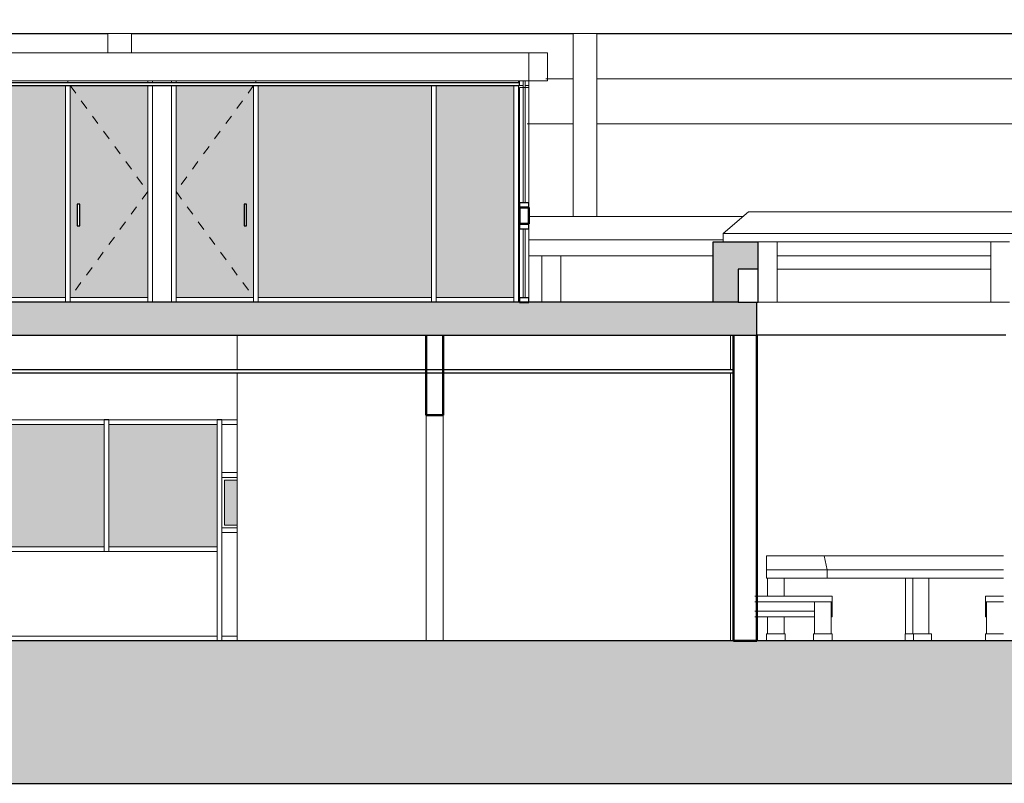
# Model space of a CAD drawing. Header units: metres. Extents: x -18231 to -17951, y 15132 to 15402.
# Tile 139 of 144: x -18002.9 to -17992.44, y 15374.36 to 15382.47. Entities that reach past the tile are written whole.
import ezdxf

# ---------------------------------------------------------------- set-up
doc = ezdxf.new("R2010")
doc.units = ezdxf.units.M
doc.linetypes.add('Trazo', pattern=[6.35, 3.175, -3.175])
for name, color, linetype, lineweight in [('A-CLNG', 13, 'Continuous', 18), ('A-DOOR', 31, 'Continuous', 18), ('A-DOOR-FRAM', 31, 'Continuous', 25), ('A-FLOR', 192, 'Continuous', 25), ('A-FLOR-HRAL', 11, 'Continuous', 18), ('A-GLAZ', 151, 'Continuous', 18), ('A-GLAZ-CURT', 52, 'Continuous', 18), ('A-GLAZ-CWMG', 51, 'Continuous', 18), ('A-WALL', 113, 'Continuous', 9), ('ATRAS', 21, 'Continuous', 9), ('I-FURN', 30, 'Continuous', 18), ('S-BEAM', 12, 'Continuous', 18), ('S-COLS', 52, 'Continuous', 18)]:
    doc.layers.add(name, color=color, linetype=linetype, lineweight=lineweight)
doc.layers.add('CORTADO', color=192, linetype='Continuous')
doc.layers.add('HATCH', color=251, linetype='Continuous')

# ---------------------------------------------------------------- blocks, each defined once
blk = doc.blocks.new('Pilar rectangular hormigón - 280 x 280 mm 2-V2-Sección 1')
at = {"layer": 'S-COLS'}
for p, q in [((15218, 3250), (15218, 2880)), ((15218, 2850), (15218, 0))]:
    blk.add_line(p, q, dxfattribs=at)
blk = doc.blocks.new('Pilar rectangular hormigón - 180 x 180 mm 3-327128-Sección 1')
at = {"layer": 'S-COLS'}
for p, q in [((11982, 2400), (11982, 0)), ((12162, 2400), (12162, 0))]:
    blk.add_line(p, q, dxfattribs=at)
blk = doc.blocks.new('Montante rectangular - Montante rectangular - 5 x 10 cm-392440-Sección 1')
at = {"layer": 'A-GLAZ-CWMG'}
for p, q in [((9810, 0), (9810, 50)), ((9810, 50), (9972, 50))]:
    blk.add_line(p, q, dxfattribs=at)
blk = doc.blocks.new('Montante rectangular - Montante rectangular - 5 x 10 cm-392833-Sección 1')
at = {"layer": 'A-GLAZ-CWMG'}
for p, q in [((8560, 2350), (8560, 2300)), ((8560, 2300), (7483, 2300))]:
    blk.add_line(p, q, dxfattribs=at)
blk = doc.blocks.new('Montante rectangular - Montante rectangular - 5 x 10 cm-392441-Sección 1')
at = {"layer": 'A-GLAZ-CWMG'}
for p, q in [((8585, 50), (9760, 50)), ((9760, 50), (9760, 0))]:
    blk.add_line(p, q, dxfattribs=at)
blk = doc.blocks.new('Montante rectangular - Montante rectangular - 5 x 10 cm-392442-Sección 1')
at = {"layer": 'A-GLAZ-CWMG'}
for p, q in [((9810, 2300), (9810, 2350)), ((9972, 2300), (9810, 2300))]:
    blk.add_line(p, q, dxfattribs=at)
blk = doc.blocks.new('Montante rectangular - Montante rectangular - 5 x 10 cm-392834-Sección 1')
at = {"layer": 'A-GLAZ-CWMG'}
for p, q in [((8610, 2300), (8610, 2350)), ((9760, 2350), (9760, 2300)), ((9760, 2300), (8610, 2300))]:
    blk.add_line(p, q, dxfattribs=at)
blk = doc.blocks.new('Montante rectangular - Montante rectangular - 5 x 10 cm-392318-Sección 1')
at = {"layer": 'A-GLAZ-CWMG'}
blk.add_line((7483, 50), (8585, 50), dxfattribs=at)
blk = doc.blocks.new('Montante rectangular - Montante rectangular - 5 x 10 cm-392818-Sección 1')
at = {"layer": 'A-GLAZ-CWMG'}
for p, q in [((9760, 975), (9760, 0)), ((9810, 975), (9810, 0))]:
    blk.add_line(p, q, dxfattribs=at)
blk = doc.blocks.new('Montante rectangular - Montante rectangular - 5 x 10 cm-393603-Sección 1')
at = {"layer": 'A-GLAZ-CWMG'}
for p, q in [((9760, 1762), (9760, 1175)), ((9810, 1762), (9810, 1738)), ((9810, 1200), (9810, 1175))]:
    blk.add_line(p, q, dxfattribs=at)
blk = doc.blocks.new('Montante rectangular - Montante rectangular - 5 x 10 cm-392662-Sección 1')
at = {"layer": 'A-GLAZ-CWMG'}
for p, q in [((9810, 1150), (9810, 1200)), ((9972, 1150), (9810, 1150))]:
    blk.add_line(p, q, dxfattribs=at)
blk = doc.blocks.new('Montante rectangular - Montante rectangular - 5 x 10 cm-V20-Sección 1')
at = {"layer": 'A-GLAZ-CWMG'}
for p, q in [((-20572, 4630), (-20572, 4430)), ((-20522, 4630), (-20522, 4430))]:
    blk.add_line(p, q, dxfattribs=at)
blk = doc.blocks.new('Montante rectangular - Montante rectangular - 5 x 10 cm-392835-Sección 1')
at = {"layer": 'A-GLAZ-CWMG'}
for p, q in [((8610, 950), (8610, 1000)), ((9760, 1000), (8610, 1000)), ((9760, 950), (8610, 950)), ((9760, 1000), (9760, 950))]:
    blk.add_line(p, q, dxfattribs=at)
blk = doc.blocks.new('Montante rectangular - Montante rectangular - 5 x 10 cm-392836-Sección 1')
at = {"layer": 'A-GLAZ-CWMG'}
for p, q in [((8560, 1175), (8560, 950)), ((8610, 1175), (8610, 950)), ((8610, 950), (8560, 950))]:
    blk.add_line(p, q, dxfattribs=at)
blk = doc.blocks.new('Montante rectangular - Montante rectangular - 5 x 10 cm-393521-Sección 1')
at = {"layer": 'A-GLAZ-CWMG'}
for p, q in [((6073, 1762), (6073, 1175)), ((6123, 1762), (6123, 1175))]:
    blk.add_line(p, q, dxfattribs=at)
blk = doc.blocks.new('Montante rectangular - Montante rectangular - 5 x 10 cm-392932-Sección 1')
at = {"layer": 'A-GLAZ-CWMG'}
for p, q in [((8560, 1000), (7483, 1000)), ((8560, 950), (7483, 950)), ((8560, 1000), (8560, 950))]:
    blk.add_line(p, q, dxfattribs=at)
blk = doc.blocks.new('Montante rectangular - Montante rectangular - 5 x 10 cm-393604-Sección 1')
at = {"layer": 'A-GLAZ-CWMG'}
for p, q in [((9760, 2350), (9760, 1762)), ((9810, 2350), (9810, 1762))]:
    blk.add_line(p, q, dxfattribs=at)
blk = doc.blocks.new('Montante rectangular - Montante rectangular - 5 x 10 cm-393522-Sección 1')
at = {"layer": 'A-GLAZ-CWMG'}
for p, q in [((6073, 2350), (6073, 1762)), ((6123, 2350), (6123, 1762))]:
    blk.add_line(p, q, dxfattribs=at)
blk = doc.blocks.new('Montante rectangular - Montante rectangular - 5 x 10 cm-V31-Sección 1')
at = {"layer": 'A-GLAZ-CWMG'}
for p in [(9810, 1738), (9972, 1788)]:
    blk.add_line(p, (9810, 1788), dxfattribs=at)
blk = doc.blocks.new('Puerta de cristal abatible en muro cortina - Puerta de cristal abatible en muro cortina-404581-Sección 1')
at = {"layer": 'A-DOOR', "linetype": 'Trazo'}
for p, q in [((-7917, 5900), (-7092, 4775)), ((-7092, 4775), (-7917, 3650))]:
    blk.add_line(p, q, dxfattribs=at)
at = {"layer": 'A-DOOR'}
for p, q in [((-7917, 5900), (-7917, 3650)), ((-7092, 3650), (-7092, 5900)), ((-7092, 3650), (-7917, 3650))]:
    blk.add_line(p, q, dxfattribs=at)
at = {"layer": 'A-DOOR-FRAM'}
for p, q in [((-7841, 4641), (-7841, 4412)), ((-7815, 4641), (-7841, 4641)), ((-7815, 4412), (-7815, 4641)), ((-7841, 4412), (-7815, 4412))]:
    blk.add_line(p, q, dxfattribs=at)
blk = doc.blocks.new('Montante rectangular - Montante rectangular - 5 x 10 cm-V37-Sección 1')
at = {"layer": 'A-GLAZ-CWMG'}
for q in [(6498, 5950), (8173, 5930)]:
    blk.add_line((8173, 5950), q, dxfattribs=at)
blk = doc.blocks.new('Montante rectangular - Montante rectangular - 5 x 10 cm-404578-Sección 1')
at = {"layer": 'A-GLAZ-CWMG'}
for p, q in [((-7917, 3600), (-7917, 3650)), ((-7092, 3650), (-7092, 3600))]:
    blk.add_line(p, q, dxfattribs=at)
blk = doc.blocks.new('Montante rectangular - Montante rectangular - 5 x 10 cm-404579-Sección 1')
at = {"layer": 'A-GLAZ-CWMG'}
for p, q in [((-9592, 3600), (-9592, 3650)), ((-9592, 3650), (-7967, 3650)), ((-7967, 3650), (-7967, 3600))]:
    blk.add_line(p, q, dxfattribs=at)
blk = doc.blocks.new('Montante rectangular - Montante rectangular - 5 x 10 cm-404561-Sección 1')
at = {"layer": 'A-GLAZ-CWMG'}
blk.add_line((-7092, 3650), (-7092, 3600), dxfattribs=at)
blk = doc.blocks.new('Montante rectangular - Montante rectangular - 5 x 10 cm-V40-Sección 1')
at = {"layer": 'A-GLAZ-CWMG'}
for q in [(9073, 5950), (9023, 5930)]:
    blk.add_line((9023, 5950), q, dxfattribs=at)
blk = doc.blocks.new('Pilar rectangular hormigón - 110 x 110 mm 3-V41-Sección 1')
at = {"layer": 'S-COLS'}
for p, q in [((12963, 5950), (12973, 5950)), ((12963, 5950), (12963, 5930)), ((12963, 5900), (12963, 3600)), ((13073, 5900), (13073, 5880))]:
    blk.add_line(p, q, dxfattribs=at)
blk = doc.blocks.new('Panel de sistema - Acristalado-535218-Sección 1')
at = {"layer": 'A-GLAZ-CURT'}
for p, q in [((13013, 5950), (13013, 5880)), ((13033, 5950), (13013, 5950)), ((13013, 5880), (13033, 5880)), ((13033, 5880), (13033, 5950))]:
    blk.add_line(p, q, dxfattribs=at)
blk = doc.blocks.new('Panel de sistema - Acristalado-535241-Sección 1')
at = {"layer": 'A-GLAZ-CURT'}
for p, q in [((13013, 5880), (13013, 4655)), ((13033, 5880), (13013, 5880)), ((13033, 4655), (13033, 5880)), ((13013, 4655), (13033, 4655))]:
    blk.add_line(p, q, dxfattribs=at)
blk = doc.blocks.new('Montante rectangular - Montante rectangular - 5 x 10 cm-277504-Sección 1')
at = {"layer": 'A-GLAZ-CWMG', "lineweight": 25}
for p, q in [((12973, 3645), (12973, 3595)), ((13073, 3645), (12973, 3645)), ((12973, 3595), (13073, 3595)), ((13073, 3595), (13073, 3645))]:
    blk.add_line(p, q, dxfattribs=at)
blk = doc.blocks.new('Montante rectangular - Montante rectangular - 5 x 10 cm-535199-Sección 1')
at = {"layer": 'A-GLAZ-CWMG'}
for p, q in [((12973, 5950), (12973, 5930)), ((13013, 5950), (12973, 5950)), ((12973, 5900), (13013, 5900)), ((13073, 5950), (13033, 5950)), ((13033, 5900), (13073, 5900)), ((13073, 5900), (13073, 5950))]:
    blk.add_line(p, q, dxfattribs=at)
blk = doc.blocks.new('Panel de sistema - Acristalado-535243-Sección 1')
at = {"layer": 'A-GLAZ-CURT'}
for p, q in [((13013, 4380), (13013, 3645)), ((13033, 4380), (13013, 4380)), ((13033, 3645), (13033, 4380)), ((13013, 3645), (13033, 3645))]:
    blk.add_line(p, q, dxfattribs=at)
blk = doc.blocks.new('Montante rectangular - Montante rectangular - 5 x 10 cm-V34-Sección 1')
at = {"layer": 'A-GLAZ-CWMG'}
for p, q in [((-7967, 5900), (-7967, 3600)), ((-7917, 3600), (-7917, 3650))]:
    blk.add_line(p, q, dxfattribs=at)
blk = doc.blocks.new('Puerta de cristal abatible en muro cortina - Puerta de cristal abatible en muro cortina-404756-Sección 1')
at = {"layer": 'A-DOOR', "linetype": 'Trazo'}
for p, q in [((-5967, 5900), (-6792, 4775)), ((-6792, 4775), (-5967, 3650))]:
    blk.add_line(p, q, dxfattribs=at)
at = {"layer": 'A-DOOR'}
for p, q in [((-6792, 5900), (-6792, 3650)), ((-5967, 3650), (-5967, 5900)), ((-5967, 3650), (-6792, 3650))]:
    blk.add_line(p, q, dxfattribs=at)
at = {"layer": 'A-DOOR-FRAM'}
for p, q in [((-6043, 4641), (-6068, 4641)), ((-6068, 4641), (-6068, 4412)), ((-6043, 4412), (-6043, 4641)), ((-6068, 4412), (-6043, 4412))]:
    blk.add_line(p, q, dxfattribs=at)
blk = doc.blocks.new('Montante rectangular - Montante rectangular - 5 x 10 cm-V42-Sección 1')
at = {"layer": 'A-GLAZ-CWMG'}
for p, q in [((10173, 5930), (10173, 5950)), ((10173, 5950), (12063, 5950))]:
    blk.add_line(p, q, dxfattribs=at)
blk = doc.blocks.new('Montante rectangular - Montante rectangular - 5 x 10 cm-404867-Sección 1')
at = {"layer": 'A-GLAZ-CWMG'}
blk.add_line((12063, 5950), (12963, 5950), dxfattribs=at)
blk = doc.blocks.new('Montante rectangular - Montante rectangular - 5 x 10 cm-404751-Sección 1')
at = {"layer": 'A-GLAZ-CWMG'}
for p, q in [((-6792, 3600), (-6792, 3650)), ((-5967, 3650), (-5967, 3600))]:
    blk.add_line(p, q, dxfattribs=at)
blk = doc.blocks.new('Montante rectangular - Montante rectangular - 5 x 10 cm-404872-Sección 1')
at = {"layer": 'A-GLAZ-CWMG'}
for p, q in [((-5917, 3600), (-5917, 3650)), ((-4077, 3650), (-5917, 3650)), ((-4077, 3650), (-4077, 3600))]:
    blk.add_line(p, q, dxfattribs=at)
blk = doc.blocks.new('Montante rectangular - Montante rectangular - 5 x 10 cm-404757-Sección 1')
at = {"layer": 'A-GLAZ-CWMG'}
blk.add_line((-6792, 3650), (-6792, 3600), dxfattribs=at)
blk = doc.blocks.new('Montante rectangular - Montante rectangular - 5 x 10 cm-404879-Sección 1')
at = {"layer": 'A-GLAZ-CWMG'}
blk.add_line((-3202, 5900), (-3202, 3600), dxfattribs=at)
blk = doc.blocks.new('Montante rectangular - Montante rectangular - 5 x 10 cm-V43-Sección 1')
at = {"layer": 'A-GLAZ-CWMG'}
for p, q in [((9273, 5950), (9323, 5950)), ((9323, 5950), (9323, 5930))]:
    blk.add_line(p, q, dxfattribs=at)
blk = doc.blocks.new('Montante rectangular - Montante rectangular - 5 x 10 cm-404748-Sección 1')
at = {"layer": 'A-GLAZ-CWMG'}
for p, q in [((-5917, 5900), (-5917, 3600)), ((-5967, 3600), (-5967, 3650))]:
    blk.add_line(p, q, dxfattribs=at)
blk = doc.blocks.new('Montante rectangular - Montante rectangular - 5 x 10 cm-404873-Sección 1')
at = {"layer": 'A-GLAZ-CWMG'}
for p, q in [((-4077, 3600), (-4077, 5900)), ((-4027, 5900), (-4027, 3600))]:
    blk.add_line(p, q, dxfattribs=at)
blk = doc.blocks.new('Montante rectangular - Montante rectangular - 5 x 10 cm-404877-Sección 1')
at = {"layer": 'A-GLAZ-CWMG'}
for p, q in [((-4027, 3600), (-4027, 3650)), ((-3202, 3650), (-4027, 3650)), ((-3202, 3650), (-3202, 3600))]:
    blk.add_line(p, q, dxfattribs=at)
blk = doc.blocks.new('Mobiliario 18 - Mobiliario 15-406031-Sección 1')
at = {"layer": 'I-FURN'}
for p, q in [((5264, 6250), (5464, 6250)), ((5264, 5950), (5264, 6250)), ((5464, 6250), (13073, 6250)), ((5464, 5950), (5464, 6250)), ((13073, 6250), (13273, 6250)), ((13073, 5950), (13073, 6250)), ((13273, 5950), (13273, 6250)), ((5464, 5950), (5264, 5950)), ((5468, 5950), (5464, 5950)), ((9073, 5950), (5578, 5950)), ((12963, 5950), (9273, 5950)), ((13273, 5950), (13073, 5950))]:
    blk.add_line(p, q, dxfattribs=at)
blk = doc.blocks.new('Montante rectangular - Montante rectangular - 5 x 10 cm-535242-Sección 1')
at = {"layer": 'A-GLAZ-CWMG', "lineweight": 25}
for p, q in [((12973, 4430), (12973, 4380)), ((13073, 4430), (12973, 4430)), ((13073, 4380), (13073, 4430)), ((12973, 4380), (13073, 4380))]:
    blk.add_line(p, q, dxfattribs=at)
blk = doc.blocks.new('Montante rectangular - Montante rectangular - 5 x 10 cm-V45-Sección 1')
at = {"layer": 'A-GLAZ-CWMG'}
for p, q in [((12973, 5880), (13013, 5880)), ((12973, 4655), (12973, 5880)), ((13033, 5880), (13073, 5880)), ((13073, 5880), (13073, 4655))]:
    blk.add_line(p, q, dxfattribs=at)
blk = doc.blocks.new('Montante rectangular - Montante rectangular - 5 x 10 cm-V46-Sección 1')
at = {"layer": 'A-GLAZ-CWMG'}
for p, q in [((12973, 3645), (12973, 4380)), ((13073, 4380), (13073, 3645))]:
    blk.add_line(p, q, dxfattribs=at)
blk = doc.blocks.new('Pilar rectangular hormigón - 250 x 560 mm 2-V2-Sección 1')
at = {"layer": 'S-COLS'}
for p, q in [((-6187, 6457), (-6187, 6250)), ((-5937, 6457), (-5937, 6250))]:
    blk.add_line(p, q, dxfattribs=at)

msp = doc.modelspace()

# ---------------------------------------------------------------- hatches: boundary and pattern name
at = {"layer": 'A-FLOR-HRAL', "true_color": 0xc7c8ca, "transparency": 33554483}
h = msp.add_hatch(color=9, dxfattribs=at)
h.dxf.hatch_style = 1
h.paths.add_polyline_path([(-18004.087, 15381.77), (-18004.932, 15381.77), (-18004.932, 15379.522), (-18004.087, 15379.522)])
h.paths.add_polyline_path([(-18002.414, 15381.77), (-18004.037, 15381.77), (-18004.037, 15379.522), (-18002.414, 15379.522)])
h.paths.add_polyline_path([(-18002.364, 15381.77), (-18002.364, 15379.522), (-18001.539, 15380.646)])
h.paths.add_polyline_path([(-18002.262, 15380.511), (-18002.262, 15380.283), (-18002.287, 15380.283), (-18002.287, 15380.511)], flags=16)
h.paths.add_polyline_path([(-18001.539, 15381.77), (-18002.364, 15381.77), (-18001.539, 15380.646)], flags=17)
h.paths.add_polyline_path([(-18001.539, 15380.646), (-18002.364, 15379.522), (-18001.539, 15379.522)], flags=17)
h.paths.add_polyline_path([(-18001.239, 15380.646), (-18001.239, 15379.522), (-18000.415, 15379.522)], flags=17)
h.paths.add_polyline_path([(-18000.415, 15381.77), (-18001.239, 15380.646), (-18000.415, 15379.522)])
h.paths.add_polyline_path([(-18000.516, 15380.511), (-18000.491, 15380.511), (-18000.491, 15380.283), (-18000.516, 15380.283)], flags=16)
h.paths.add_polyline_path([(-18000.415, 15381.77), (-18001.239, 15381.77), (-18001.239, 15380.646)], flags=17)
h.paths.add_polyline_path([(-17998.526, 15381.77), (-18000.365, 15381.77), (-18000.365, 15379.522), (-17998.526, 15379.522)])
h.paths.add_polyline_path([(-17997.652, 15381.77), (-17998.476, 15381.77), (-17998.476, 15379.522), (-17997.652, 15379.522)])
h = msp.add_hatch(color=9, dxfattribs=at)
h.dxf.hatch_style = 1
h.paths.add_polyline_path([(-18002.002, 15377.635), (-18002.002, 15378.172), (-18003.078, 15378.172), (-18003.078, 15376.873), (-18002.002, 15376.873), (-18002.002, 15377.048)])
h.paths.add_polyline_path([(-18001.952, 15376.873), (-18000.803, 15376.873), (-18000.803, 15377.048), (-18000.803, 15377.635), (-18000.803, 15378.172), (-18001.952, 15378.172), (-18001.952, 15377.635)])
h = msp.add_hatch(color=9, dxfattribs=at)
h.dxf.hatch_style = 1
h.paths.add_polyline_path([(-18000.591, 15377.58), (-18000.723, 15377.58), (-18000.723, 15377.103), (-18000.591, 15377.197)])
h.paths.add_polyline_path([(-18000.591, 15377.197), (-18000.723, 15377.103), (-18000.591, 15377.103)], flags=17)
at = {"layer": 'HATCH'}
h = msp.add_hatch(color=253, dxfattribs=at)
h.dxf.hatch_style = 1
h.paths.add_polyline_path([(-17963.088, 15375.261), (-17965.184, 15375.261), (-17971.691, 15375.484), (-17980.513, 15375.711), (-17982.732, 15375.711), (-17982.732, 15381.6), (-17983.032, 15381.6), (-17983.032, 15375.874), (-17987.529, 15375.874), (-17987.529, 15378.442), (-17987.529, 15378.742), (-17987.529, 15379.442), (-17987.529, 15383.639), (-17987.928, 15383.639), (-17987.928, 15383.577), (-17987.928, 15379.472), (-17987.978, 15379.472), (-17991.846, 15379.472), (-17992.106, 15379.472), (-17992.305, 15379.469), (-17992.305, 15379.122), (-17987.928, 15379.122), (-17987.928, 15375.874), (-17992.166, 15375.874), (-17992.166, 15375.869), (-17992.265, 15375.869), (-18026.402, 15375.874), (-18026.402, 15376.968), (-18026.412, 15376.968), (-18026.522, 15376.968), (-18026.522, 15375.874), (-18026.537, 15375.874), (-18031.129, 15375.874), (-18031.129, 15379.122), (-18026.537, 15379.122), (-18026.537, 15378.222), (-18026.412, 15378.222), (-18026.237, 15378.222), (-18026.237, 15379.122), (-18026.237, 15379.472), (-18026.437, 15379.472), (-18026.702, 15379.472), (-18028.621, 15379.472), (-18028.621, 15379.467), (-18028.771, 15379.467), (-18028.771, 15379.472), (-18031.129, 15379.472), (-18031.129, 15383.759), (-18031.529, 15383.759), (-18031.529, 15379.099), (-18031.529, 15378.4), (-18031.529, 15378.352), (-18035.916, 15378.352), (-18035.916, 15378.701), (-18035.916, 15379.408), (-18035.916, 15381.3), (-18035.916, 15381.6), (-18036.216, 15381.6), (-18036.216, 15375.874), (-18036.216, 15375.544), (-18038.214, 15375.544), (-18038.214, 15375.344), (-18038.214, 15375.148), (-18038.544, 15375.148), (-18038.544, 15375.081), (-18038.589, 15374.921), (-18038.844, 15374.921), (-18038.844, 15374.89), (-18044.264, 15375.076), (-18051.544, 15375.095), (-18055.717, 15375.28, 0.025733), (-18061.564, 15375.263), (-18061.564, 15375.463), (-18063.241, 15375.469), (-18063.241, 15381.469), (-18065.303, 15381.469), (-18065.303, 15374.361), (-17952.482, 15374.361), (-17952.482, 15381.261), (-17954.926, 15381.261), (-17954.926, 15375.261), (-17957.098, 15375.261), (-17957.098, 15375.061, 0.043457), (-17963.088, 15375.061)])
h.paths.add_polyline_path([(-18031.529, 15375.874), (-18035.916, 15375.874), (-18035.916, 15378.152), (-18031.529, 15378.152)], flags=16)
h.paths.add_polyline_path([(-18033.435, 15377.973), (-18033.435, 15375.874), (-18033.42, 15375.874), (-18033.42, 15377.973)], flags=0)
h.paths.add_polyline_path([(-18032.651, 15377.973), (-18032.636, 15377.973), (-18032.636, 15375.874), (-18032.651, 15375.874)], flags=0)
h.paths.add_polyline_path([(-18032.716, 15376.865, -1), (-18032.716, 15376.855, -1)], flags=0)
h.paths.add_polyline_path([(-18033.563, 15375.874), (-18033.555, 15375.874), (-18033.555, 15378.152), (-18033.563, 15378.152)], flags=16)
h.paths.add_polyline_path([(-18033.762, 15375.874), (-18033.762, 15378.139), (-18033.767, 15378.139), (-18033.767, 15377.986)], flags=16)
h.paths.add_polyline_path([(-18011.083, 15379.472), (-18011.298, 15379.472), (-18011.562, 15379.472), (-18013.596, 15379.472), (-18013.596, 15379.467), (-18013.706, 15379.467), (-18013.706, 15379.472), (-18021.096, 15379.472), (-18021.096, 15379.467), (-18021.201, 15379.467), (-18021.201, 15379.472), (-18023.08, 15379.472), (-18023.339, 15379.472), (-18023.554, 15379.472), (-18023.554, 15379.122), (-18023.544, 15379.122), (-18023.544, 15378.312), (-18023.244, 15378.312), (-18023.244, 15379.122), (-18023.22, 15379.122), (-18011.348, 15379.122), (-18011.348, 15378.752), (-18011.343, 15378.752), (-18011.343, 15378.722), (-18011.348, 15378.222), (-18011.098, 15378.222), (-18011.098, 15379.122), (-18011.083, 15379.122)], flags=17)
h.paths.add_polyline_path([(-18023.08, 15380.111), (-18023.18, 15380.111), (-18023.554, 15380.111), (-18023.554, 15379.821), (-18023.339, 15379.821), (-18023.339, 15379.472), (-18023.08, 15379.472)], flags=17)
h.paths.add_polyline_path([(-18011.083, 15380.111), (-18011.457, 15380.111), (-18011.562, 15380.111), (-18011.562, 15379.472), (-18011.298, 15379.472), (-18011.298, 15379.821), (-18011.083, 15379.821)], flags=17)
h.paths.add_polyline_path([(-18006.931, 15380.111), (-18007.03, 15380.111), (-18007.395, 15380.111), (-18007.395, 15379.821), (-18007.19, 15379.821), (-18007.19, 15379.472), (-18006.931, 15379.472)], flags=17)
h.paths.add_polyline_path([(-17995.069, 15379.472), (-17995.268, 15379.472), (-17995.533, 15379.472), (-17997.492, 15379.472), (-17997.492, 15379.467), (-17997.602, 15379.467), (-17997.602, 15379.472), (-18004.992, 15379.472), (-18004.992, 15379.467), (-18005.092, 15379.467), (-18006.931, 15379.472), (-18007.19, 15379.472), (-18007.39, 15379.472), (-18007.39, 15379.122), (-18007.355, 15379.122), (-18007.355, 15378.222), (-18007.105, 15378.222), (-18007.105, 15379.122), (-17995.069, 15379.122)], flags=17)
h.paths.add_polyline_path([(-17995.054, 15380.111), (-17995.428, 15380.111), (-17995.533, 15380.111), (-17995.533, 15379.472), (-17995.268, 15379.472), (-17995.268, 15379.821), (-17995.054, 15379.821)], flags=17)
h.paths.add_polyline_path([(-17991.846, 15380.111), (-17991.946, 15380.111), (-17992.31, 15380.111), (-17992.31, 15379.822), (-17992.106, 15379.821), (-17992.106, 15379.472), (-17991.846, 15379.472)], flags=17)

# ---------------------------------------------------------------- linework, layer by layer
at = {"layer": 'A-CLNG', "lineweight": 25}
for p, q in [((-17997.592, 15381.8), (-18004.992, 15381.8)), ((-18004.992, 15381.77), (-17997.592, 15381.77)), ((-17997.592, 15381.77), (-17997.592, 15381.8)), ((-17995.318, 15378.752), (-18003.128, 15378.752)), ((-18003.128, 15378.722), (-17995.318, 15378.722))]:
    msp.add_line(p, q, dxfattribs=at)
at = {"layer": 'A-FLOR'}
msp.add_line((-17992.425, 15379.122), (-17995.069, 15379.122), dxfattribs=at)
at = {"layer": 'A-GLAZ'}
for p, q in [((-18000.591, 15377.61), (-18000.753, 15377.61)), ((-18000.753, 15377.61), (-18000.753, 15377.073)), ((-18000.723, 15377.103), (-18000.723, 15377.58)), ((-18000.723, 15377.58), (-18000.591, 15377.58)), ((-18000.753, 15377.073), (-18000.591, 15377.073)), ((-18000.591, 15377.103), (-18000.723, 15377.103))]:
    msp.add_line(p, q, dxfattribs=at)
at = {"layer": 'A-GLAZ-CWMG'}
msp.add_line((-18000.591, 15378.222), (-18003.078, 15378.222), dxfattribs=at)
at = {"layer": 'A-WALL'}
for p, q in [((-18001.489, 15381.8), (-18001.489, 15381.82)), ((-18001.489, 15381.82), (-18001.289, 15381.82)), ((-18001.489, 15379.472), (-18001.489, 15381.77)), ((-18001.289, 15381.82), (-18001.289, 15381.8)), ((-18001.289, 15381.77), (-18001.289, 15379.472)), ((-17997.352, 15379.472), (-17997.352, 15379.961)), ((-17997.152, 15379.961), (-17997.352, 15379.961)), ((-17997.152, 15379.961), (-17997.152, 15379.472)), ((-18000.591, 15379.122), (-18000.591, 15378.752)), ((-18000.591, 15378.722), (-18000.591, 15375.874))]:
    msp.add_line(p, q, dxfattribs=at)
at = {"layer": 'A-WALL', "lineweight": 50}
for p, q in [((-17997.592, 15380.476), (-17997.592, 15380.301)), ((-17997.492, 15380.476), (-17997.592, 15380.476)), ((-17997.492, 15380.301), (-17997.492, 15380.476)), ((-17997.592, 15380.301), (-17997.492, 15380.301)), ((-17998.582, 15379.122), (-17998.582, 15378.272)), ((-17998.402, 15378.272), (-17998.402, 15379.122)), ((-17995.318, 15379.122), (-17995.318, 15375.874)), ((-17995.069, 15375.874), (-17995.069, 15379.122)), ((-17998.582, 15378.272), (-17998.402, 15378.272)), ((-17995.318, 15375.874), (-17995.069, 15375.874))]:
    msp.add_line(p, q, dxfattribs=at)
at = {"layer": 'ATRAS'}
for p, q in [((-18001.963, 15382.321), (-18006.655, 15382.321)), ((-17997.021, 15382.321), (-18001.713, 15382.321)), ((-17997.021, 15382.325), (-17997.021, 15380.381)), ((-17996.771, 15382.325), (-17996.771, 15380.381)), ((-17992.138, 15382.321), (-17996.771, 15382.321)), ((-17997.021, 15381.842), (-17997.31, 15381.842)), ((-17992.138, 15381.842), (-17996.771, 15381.842)), ((-17997.021, 15381.363), (-17997.51, 15381.363)), ((-17992.138, 15381.363), (-17996.771, 15381.363)), ((-17995.217, 15380.381), (-17997.492, 15380.381)), ((-17995.428, 15380.131), (-17997.492, 15380.131)), ((-17995.533, 15379.961), (-17997.492, 15379.961)), ((-17994.967, 15376.628), (-17994.967, 15376.778)), ((-17994.353, 15376.778), (-17994.967, 15376.778)), ((-17994.353, 15376.778), (-17992.451, 15376.778)), ((-17994.324, 15376.628), (-17994.353, 15376.778)), ((-17994.967, 15376.539), (-17994.967, 15376.628)), ((-17994.967, 15376.628), (-17994.324, 15376.628)), ((-17994.324, 15376.628), (-17992.451, 15376.628)), ((-17994.324, 15376.539), (-17994.324, 15376.628)), ((-17994.967, 15376.539), (-17994.324, 15376.539)), ((-17994.957, 15376.349), (-17994.957, 15376.539)), ((-17994.778, 15376.539), (-17994.778, 15376.349)), ((-17992.451, 15376.539), (-17994.324, 15376.539)), ((-17993.491, 15376.539), (-17993.491, 15375.95)), ((-17993.414, 15375.95), (-17993.414, 15376.539)), ((-17993.242, 15376.539), (-17993.242, 15375.95)), ((-17995.092, 15376.349), (-17994.269, 15376.349)), ((-17994.269, 15376.349), (-17994.269, 15376.289)), ((-17992.641, 15376.289), (-17992.641, 15376.349)), ((-17992.641, 15376.349), (-17992.451, 15376.349)), ((-17995.092, 15376.289), (-17994.269, 15376.289)), ((-17994.458, 15375.95), (-17994.458, 15376.289)), ((-17994.279, 15376.289), (-17994.279, 15375.95)), ((-17994.269, 15376.289), (-17994.269, 15376.19)), ((-17992.641, 15376.19), (-17992.641, 15376.289)), ((-17992.641, 15376.289), (-17992.451, 15376.289)), ((-17992.631, 15375.95), (-17992.631, 15376.289)), ((-17995.092, 15376.19), (-17994.458, 15376.19)), ((-17994.458, 15376.129), (-17995.092, 15376.129)), ((-17994.957, 15375.95), (-17994.957, 15376.129)), ((-17994.778, 15376.129), (-17994.778, 15375.95)), ((-17994.279, 15376.19), (-17994.269, 15376.19)), ((-17994.269, 15376.129), (-17994.279, 15376.129)), ((-17994.269, 15376.19), (-17994.269, 15376.129)), ((-17992.641, 15376.129), (-17992.641, 15376.19)), ((-17992.641, 15376.19), (-17992.631, 15376.19)), ((-17992.631, 15376.129), (-17992.641, 15376.129)), ((-17994.967, 15375.95), (-17994.868, 15375.95)), ((-17994.967, 15375.88), (-17994.967, 15375.95)), ((-17994.868, 15375.95), (-17994.768, 15375.95)), ((-17994.768, 15375.95), (-17994.768, 15375.88)), ((-17994.468, 15375.95), (-17994.269, 15375.95)), ((-17994.468, 15375.88), (-17994.468, 15375.95)), ((-17994.269, 15375.95), (-17994.269, 15375.88)), ((-17993.493, 15375.95), (-17993.406, 15375.95)), ((-17993.493, 15375.88), (-17993.493, 15375.95)), ((-17993.406, 15375.95), (-17993.311, 15375.95)), ((-17993.406, 15375.88), (-17993.406, 15375.95)), ((-17993.311, 15375.95), (-17993.215, 15375.95)), ((-17993.215, 15375.95), (-17993.215, 15375.88)), ((-17992.641, 15375.95), (-17992.541, 15375.95)), ((-17992.641, 15375.88), (-17992.641, 15375.95)), ((-17992.541, 15375.95), (-17992.451, 15375.95))]:
    msp.add_line(p, q, dxfattribs=at)
at = {"layer": 'CORTADO'}
for p, q in [((-17995.533, 15380.111), (-17995.428, 15380.111)), ((-17995.533, 15379.472), (-17995.533, 15380.111)), ((-17995.428, 15380.111), (-17995.054, 15380.111)), ((-17995.054, 15379.821), (-17995.054, 15380.111)), ((-17995.268, 15379.821), (-17995.268, 15379.472)), ((-17995.054, 15379.821), (-17995.268, 15379.821)), ((-17995.054, 15379.472), (-17995.054, 15379.821)), ((-17995.533, 15379.472), (-18006.931, 15379.472)), ((-17995.268, 15379.472), (-17995.533, 15379.472)), ((-17995.268, 15379.472), (-17995.054, 15379.472)), ((-17995.069, 15379.122), (-17995.069, 15379.472)), ((-18007.105, 15379.122), (-17995.069, 15379.122)), ((-18001.952, 15378.222), (-18002.002, 15378.222)), ((-18000.753, 15378.222), (-18000.803, 15378.222)), ((-17987.928, 15375.874), (-18026.402, 15375.874))]:
    msp.add_line(p, q, dxfattribs=at)
at = {"layer": 'HATCH'}
msp.add_lwpolyline([(-18065.303, 15381.469), (-18065.303, 15374.361), (-17952.482, 15374.361)], dxfattribs=at)
at = {"layer": 'I-FURN'}
for p, q in [((-17995.159, 15380.431), (-17995.428, 15380.201)), ((-17992.216, 15380.431), (-17995.159, 15380.431)), ((-17991.946, 15380.201), (-17995.428, 15380.201)), ((-17995.428, 15380.201), (-17995.428, 15380.111)), ((-17995.054, 15380.111), (-17994.854, 15380.111)), ((-17994.854, 15379.472), (-17994.854, 15380.111)), ((-17994.854, 15380.111), (-17992.585, 15380.111)), ((-17992.585, 15380.111), (-17992.385, 15380.111)), ((-17992.585, 15379.472), (-17992.585, 15380.111)), ((-17992.585, 15379.961), (-17994.854, 15379.961)), ((-17992.585, 15379.821), (-17994.854, 15379.821)), ((-17994.854, 15379.472), (-17995.054, 15379.472)), ((-17994.854, 15379.472), (-17992.585, 15379.472)), ((-17992.385, 15379.472), (-17992.585, 15379.472))]:
    msp.add_line(p, q, dxfattribs=at)
at = {"layer": 'S-BEAM'}
msp.add_line((-17987.928, 15382.325), (-18031.117, 15382.325), dxfattribs=at)

# ---------------------------------------------------------------- block references
at = {"layer": 'A-DOOR', "xscale": 0.0009993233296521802, "yscale": 0.0009993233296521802, "zscale": 0.0009993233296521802}
for name in ['Puerta de cristal abatible en muro cortina - Puerta de cristal abatible en muro cortina-404581-Sección 1', 'Puerta de cristal abatible en muro cortina - Puerta de cristal abatible en muro cortina-404756-Sección 1']:
    msp.add_blockref(name, (-17994.452, 15375.874), dxfattribs=at)
at = {"layer": 'A-GLAZ-CURT', "xscale": 0.0009993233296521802, "yscale": 0.0009993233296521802, "zscale": 0.0009993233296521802}
for name in ['Panel de sistema - Acristalado-535218-Sección 1', 'Panel de sistema - Acristalado-535241-Sección 1', 'Panel de sistema - Acristalado-535243-Sección 1']:
    msp.add_blockref(name, (-18010.556, 15375.874), dxfattribs=at)
at = {"layer": 'A-GLAZ-CWMG', "xscale": 0.0009993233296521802, "yscale": 0.0009993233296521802, "zscale": 0.0009993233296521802}
for name, p in [('Montante rectangular - Montante rectangular - 5 x 10 cm-V37-Sección 1', (-18010.556, 15375.874)), ('Montante rectangular - Montante rectangular - 5 x 10 cm-V34-Sección 1', (-17994.452, 15375.874)), ('Montante rectangular - Montante rectangular - 5 x 10 cm-V40-Sección 1', (-18010.556, 15375.874)), ('Montante rectangular - Montante rectangular - 5 x 10 cm-V43-Sección 1', (-18010.556, 15375.874)), ('Montante rectangular - Montante rectangular - 5 x 10 cm-404748-Sección 1', (-17994.452, 15375.874)), ('Montante rectangular - Montante rectangular - 5 x 10 cm-V42-Sección 1', (-18010.556, 15375.874)), ('Montante rectangular - Montante rectangular - 5 x 10 cm-404873-Sección 1', (-17994.452, 15375.874)), ('Montante rectangular - Montante rectangular - 5 x 10 cm-404867-Sección 1', (-18010.556, 15375.874)), ('Montante rectangular - Montante rectangular - 5 x 10 cm-404879-Sección 1', (-17994.452, 15375.874)), ('Montante rectangular - Montante rectangular - 5 x 10 cm-535199-Sección 1', (-18010.556, 15375.874)), ('Montante rectangular - Montante rectangular - 5 x 10 cm-V45-Sección 1', (-18010.556, 15375.874)), ('Montante rectangular - Montante rectangular - 5 x 10 cm-277504-Sección 1', (-18010.556, 15376.883)), ('Montante rectangular - Montante rectangular - 5 x 10 cm-535242-Sección 1', (-18010.556, 15375.874)), ('Montante rectangular - Montante rectangular - 5 x 10 cm-V46-Sección 1', (-18010.556, 15375.874)), ('Montante rectangular - Montante rectangular - 5 x 10 cm-404579-Sección 1', (-17994.452, 15375.874)), ('Montante rectangular - Montante rectangular - 5 x 10 cm-404578-Sección 1', (-17994.452, 15375.874)), ('Montante rectangular - Montante rectangular - 5 x 10 cm-404561-Sección 1', (-17994.452, 15375.874)), ('Montante rectangular - Montante rectangular - 5 x 10 cm-404751-Sección 1', (-17994.452, 15375.874)), ('Montante rectangular - Montante rectangular - 5 x 10 cm-404757-Sección 1', (-17994.452, 15375.874)), ('Montante rectangular - Montante rectangular - 5 x 10 cm-404872-Sección 1', (-17994.452, 15375.874)), ('Montante rectangular - Montante rectangular - 5 x 10 cm-404877-Sección 1', (-17994.452, 15375.874)), ('Montante rectangular - Montante rectangular - 5 x 10 cm-277504-Sección 1', (-18010.556, 15375.874)), ('Montante rectangular - Montante rectangular - 5 x 10 cm-392833-Sección 1', (-18010.556, 15375.874)), ('Montante rectangular - Montante rectangular - 5 x 10 cm-393522-Sección 1', (-18008.071, 15375.874)), ('Montante rectangular - Montante rectangular - 5 x 10 cm-392834-Sección 1', (-18010.556, 15375.874)), ('Montante rectangular - Montante rectangular - 5 x 10 cm-393604-Sección 1', (-18010.556, 15375.874)), ('Montante rectangular - Montante rectangular - 5 x 10 cm-392442-Sección 1', (-18010.556, 15375.874)), ('Montante rectangular - Montante rectangular - 5 x 10 cm-393521-Sección 1', (-18008.071, 15375.874)), ('Montante rectangular - Montante rectangular - 5 x 10 cm-393603-Sección 1', (-18010.556, 15375.874)), ('Montante rectangular - Montante rectangular - 5 x 10 cm-V31-Sección 1', (-18010.556, 15375.874)), ('Montante rectangular - Montante rectangular - 5 x 10 cm-392662-Sección 1', (-18010.556, 15375.874)), ('Montante rectangular - Montante rectangular - 5 x 10 cm-392836-Sección 1', (-18010.556, 15375.874)), ('Montante rectangular - Montante rectangular - 5 x 10 cm-V20-Sección 1', (-17980.245, 15372.421)), ('Montante rectangular - Montante rectangular - 5 x 10 cm-392932-Sección 1', (-18010.556, 15375.874)), ('Montante rectangular - Montante rectangular - 5 x 10 cm-392835-Sección 1', (-18010.556, 15375.874)), ('Montante rectangular - Montante rectangular - 5 x 10 cm-392818-Sección 1', (-18010.556, 15375.874)), ('Montante rectangular - Montante rectangular - 5 x 10 cm-392318-Sección 1', (-18010.556, 15375.874)), ('Montante rectangular - Montante rectangular - 5 x 10 cm-392441-Sección 1', (-18010.556, 15375.874)), ('Montante rectangular - Montante rectangular - 5 x 10 cm-392440-Sección 1', (-18010.556, 15375.874))]:
    msp.add_blockref(name, p, dxfattribs=at)
at = {"layer": 'I-FURN', "xscale": 0.0009993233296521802, "yscale": 0.0009993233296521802, "zscale": 0.0009993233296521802}
msp.add_blockref('Mobiliario 18 - Mobiliario 15-406031-Sección 1', (-18010.556, 15375.874), dxfattribs=at)
at = {"layer": 'S-COLS'}
for name, p, xscale, yscale, zscale in [('Pilar rectangular hormigón - 250 x 560 mm 2-V2-Sección 1', (-17995.786, 15375.878), 0.000998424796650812, 0.000998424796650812, 0.000998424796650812), ('Pilar rectangular hormigón - 110 x 110 mm 3-V41-Sección 1', (-18010.556, 15375.874), 0.0009993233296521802, 0.0009993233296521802, 0.0009993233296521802), ('Pilar rectangular hormigón - 280 x 280 mm 2-V2-Sección 1', (-18010.556, 15375.874), 0.0009993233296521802, 0.0009993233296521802, 0.0009993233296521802), ('Pilar rectangular hormigón - 180 x 180 mm 3-327128-Sección 1', (-18010.556, 15375.874), 0.0009993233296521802, 0.0009993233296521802, 0.0009993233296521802)]:
    msp.add_blockref(name, p, dxfattribs=dict(at, xscale=xscale, yscale=yscale, zscale=zscale))

doc.saveas('drawing.dxf')
